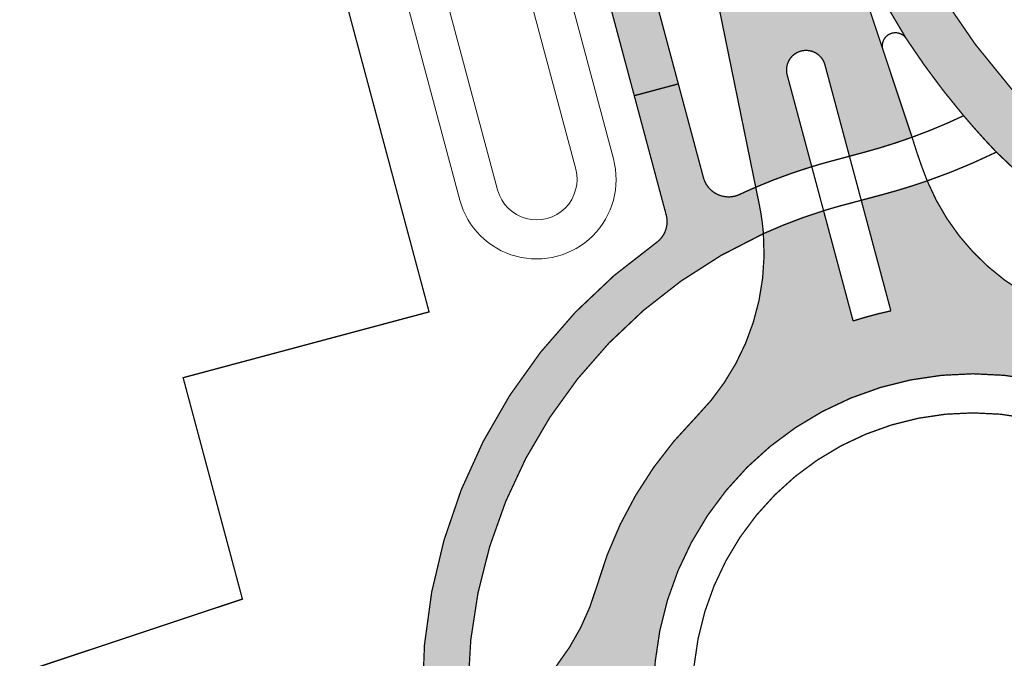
# Model space of a CAD drawing. Header units: metres. Extents: x 102000 to 105000, y 414600 to 420766.
# Tile 117 of 256: x 103241 to 103317, y 418410 to 418459. Entities that reach past the tile are written whole.
import ezdxf

# ---------------------------------------------------------------- set-up
doc = ezdxf.new("R2010")
doc.units = ezdxf.units.M
for name, color, linetype, lineweight in [('00-Ontwerp DKIV', 8, 'Continuous', 0), ('N-RO-WH-WATERLIJN', 150, 'Continuous', 18), ('N-WE-GW-TALUDLIJN-G', 90, 'Continuous', 18)]:
    doc.layers.add(name, color=color, linetype=linetype, lineweight=lineweight)

msp = doc.modelspace()

# ---------------------------------------------------------------- hatches: boundary and pattern name
at = {"layer": '00-Ontwerp DKIV', "transparency": 33554623}
h = msp.add_hatch(color=256, dxfattribs=at)
h.dxf.hatch_style = 1
edge = h.paths.add_edge_path()
edge.add_arc((103298.2239364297, 419477.8513539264), 252.0164552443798, 176.5749344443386, 189.9790041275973, ccw=False)
edge.add_line((103046.6576361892, 419492.907591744), (103056.301389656, 419652.8193898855))
edge.add_arc((103065.0630023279, 419652.79844855), 8.76163769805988, 149.2989375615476, 179.8630562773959, ccw=False)
edge.add_line((103057.5293711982, 419657.2717803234), (103041.7191091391, 419658.2227415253))
edge.add_arc((103024.502755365, 419652.9694413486), 18.00000000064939, -3.451139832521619, 16.96874591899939, ccw=False)
edge.add_line((103042.4701122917, 419651.8858892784), (103041.6379008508, 419638.0862386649))
edge.add_arc((103145.1997498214, 419631.8407649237), 103.7500000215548, 176.5488601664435, 183.9859112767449)
edge.add_line((103041.7007031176, 419624.6289804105), (103044.1366540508, 419589.6697274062))
edge.add_arc((102944.3785367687, 419582.7186098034), 99.99999999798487, -3.4511398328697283, 3.985911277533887, ccw=False)
edge.add_line((103044.1971863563, 419576.6988760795), (103037.6551040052, 419468.218691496))
edge.add_arc((103191.1263172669, 419458.9633528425), 153.7500393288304, 176.5488617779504, 189.1053011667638)
edge.add_line((103039.3136561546, 419434.6324975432), (103040.9006254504, 419424.7287544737))
edge.add_line((103040.9006254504, 419424.7287544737), (103041.5467097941, 419420.6993302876))
edge.add_line((103041.5467097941, 419420.6993302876), (103043.5399603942, 419408.2624172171))
edge.add_arc((103191.4029866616, 419431.9602644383), 149.7499999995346, 189.1052995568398, 194.985952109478)
edge.add_line((103046.746095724, 419393.2375785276), (103094.8516475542, 419213.5289813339))
edge.add_line((103094.8516475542, 419213.5289813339), (103101.3022678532, 419181.9707082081))
edge.add_arc((103083.666907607, 419178.3659795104), 18.00000000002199, -47.20717659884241, 11.55232174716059, ccw=False)
edge.add_line((103095.895196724, 419165.1573101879), (103095.9087119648, 419165.1068211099))
edge.add_line((103095.9087119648, 419165.1068211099), (103097.6368019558, 419158.6511706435))
edge.add_line((103097.6368019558, 419158.6511706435), (103097.6480606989, 419158.609111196))
edge.add_line((103097.6480606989, 419158.609111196), (103097.6510261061, 419158.5980332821))
edge.add_line((103097.6510261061, 419158.5980332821), (103099.8244820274, 419159.1798379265))
edge.add_arc((103100.2123716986, 419157.7308584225), 1.500000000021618, -75.01404788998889, 104.98659888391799, ccw=False)
edge.add_line((103100.6002450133, 419156.28187454), (103098.4267727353, 419155.7000655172))
edge.add_line((103098.4267727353, 419155.7000655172), (103098.4329879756, 419155.6768471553))
edge.add_line((103098.4329879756, 419155.6768471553), (103100.1157329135, 419149.3905928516))
edge.add_line((103100.1157329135, 419149.3905928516), (103100.1204740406, 419149.3728813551))
edge.add_arc((103095.5357731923, 419131.9665457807), 17.99999999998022, 18.419582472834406, 75.24385856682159, ccw=False)
edge.add_line((103112.6135985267, 419137.6540656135), (103125.6026156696, 419098.6521504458))
edge.add_line((103125.6026156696, 419098.6521504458), (103163.4536399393, 418957.2515383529))
edge.add_line((103163.4536399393, 418957.2515383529), (103169.9042602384, 418925.6932652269))
edge.add_arc((103152.2688999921, 418922.0885365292), 18.00000000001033, -47.2071765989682, 11.55232174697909, ccw=False)
edge.add_line((103164.4971891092, 418908.8798672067), (103164.5107043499, 418908.8293781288))
edge.add_line((103164.5107043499, 418908.8293781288), (103166.238794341, 418902.3737276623))
edge.add_line((103166.238794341, 418902.3737276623), (103166.2530184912, 418902.320590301))
edge.add_line((103166.2530184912, 418902.320590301), (103168.4264744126, 418902.9023949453))
edge.add_arc((103168.8143640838, 418901.4534154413), 1.500000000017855, -75.01404788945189, 104.9865988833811, ccw=False)
edge.add_line((103169.2022373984, 418900.0044315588), (103167.0287651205, 418899.422622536))
edge.add_line((103167.0287651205, 418899.422622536), (103167.0349803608, 418899.3994041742))
edge.add_line((103167.0349803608, 418899.3994041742), (103168.7177252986, 418893.1131498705))
edge.add_line((103168.7177252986, 418893.1131498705), (103168.7224664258, 418893.0954383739))
edge.add_arc((103164.1377655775, 418875.6891027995), 17.99999999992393, 18.4195824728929, 75.2438585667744, ccw=False)
edge.add_line((103181.2155909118, 418881.3766226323), (103194.2046080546, 418842.3747074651))
edge.add_line((103194.2046080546, 418842.3747074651), (103231.823976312, 418701.8394960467))
edge.add_line((103231.823976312, 418701.8394960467), (103238.2745966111, 418670.281222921))
edge.add_arc((103220.6392363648, 418666.6764942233), 18.00000000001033, -47.2071765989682, 11.55232174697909, ccw=False)
edge.add_line((103232.8675254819, 418653.4678249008), (103232.8810407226, 418653.4173358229))
edge.add_line((103232.8810407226, 418653.4173358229), (103234.6091307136, 418646.9616853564))
edge.add_line((103234.6091307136, 418646.9616853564), (103234.6233548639, 418646.908547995))
edge.add_line((103234.6233548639, 418646.908547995), (103236.7968107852, 418647.4903526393))
edge.add_arc((103237.1847004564, 418646.0413731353), 1.500000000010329, -75.01404789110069, 104.98659888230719, ccw=False)
edge.add_line((103237.572573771, 418644.5923892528), (103235.3991014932, 418644.01058023))
edge.add_line((103235.3991014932, 418644.01058023), (103235.4053167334, 418643.9873618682))
edge.add_line((103235.4053167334, 418643.9873618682), (103237.0880616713, 418637.7011075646))
edge.add_line((103237.0880616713, 418637.7011075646), (103237.0928027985, 418637.683396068))
edge.add_arc((103232.5081019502, 418620.2770604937), 17.99999999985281, 18.41958247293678, 75.2438585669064, ccw=False)
edge.add_line((103249.5859272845, 418625.9645803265), (103262.5749444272, 418586.9626651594))
edge.add_line((103262.5749444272, 418586.9626651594), (103290.1222633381, 418484.0537523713))
edge.add_line((103290.1222633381, 418484.0537523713), (103297.836137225, 418446.292630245))
edge.add_arc((103314.5047993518, 418407.4697220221), 42.24999999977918, 107.02271534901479, 113.23632460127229, ccw=False)
edge.add_line((103302.1360773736, 418447.8686974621), (103301.856304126, 418448.9131974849))
edge.add_line((103301.856304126, 418448.9131974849), (103300.2505772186, 418454.9079872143))
edge.add_arc((103301.6995005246, 418455.2960867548), 1.500000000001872, 14.994587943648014, 194.9948977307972, ccw=False)
edge.add_line((103303.1484259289, 418455.6841784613), (103304.7543138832, 418449.6887874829))
edge.add_line((103304.7543138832, 418449.6887874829), (103305.0272221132, 418448.669917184))
edge.add_line((103305.0272221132, 418448.669917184), (103306.1321855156, 418448.9657008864))
edge.add_arc((103294.4959860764, 418492.4352173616), 44.99999999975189, 284.9859521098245, 289.9286120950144)
edge.add_line((103309.8341939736, 418450.1299058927), (103307.6012664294, 418456.8373155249))
edge.add_line((103307.6012664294, 418456.8373155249), (103302.707958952, 418471.5361434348))
edge.add_arc((103359.6362746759, 418490.4878418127), 60.00000002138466, 198.4128380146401, 213.1251651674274)
edge.add_arc((103359.6362746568, 418490.4878418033), 60.00000000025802, 213.1251651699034, 220.1845762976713)
edge.add_arc((103359.6362746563, 418490.4878418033), 59.99999999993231, 220.1845762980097, 223.7621945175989)
edge.add_arc((103359.6362746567, 418490.4878418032), 60.0000000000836, 223.7621945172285, 284.9859521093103)
edge.add_line((103375.1512072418, 418432.5284865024), (103387.0106692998, 418435.7031034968))
edge.add_line((103387.0106692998, 418435.7031034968), (103385.8938181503, 418439.8814131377))
edge.add_line((103385.8938181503, 418439.8814131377), (103385.8824319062, 418439.8783653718))
edge.add_line((103385.8824319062, 418439.8783653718), (103374.0131983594, 418436.7013171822))
edge.add_arc((103359.5333792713, 418490.796925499), 55.99999999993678, 225.2215921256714, 284.9851210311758, ccw=False)
edge.add_arc((103359.533379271, 418490.796925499), 55.9999999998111, 221.3891326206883, 225.2215921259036, ccw=False)
edge.add_arc((103359.5333792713, 418490.796925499), 56.00000000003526, 198.4128380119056, 221.3891326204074, ccw=False)
edge.add_line((103306.4002846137, 418473.1086736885), (103277.8963273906, 418558.7306714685))
edge.add_line((103277.8963273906, 418558.7306714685), (103267.6561565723, 418596.9850238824))
edge.add_line((103267.6561565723, 418596.9850238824), (103261.2171809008, 418628.5322969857))
edge.add_arc((103278.8535710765, 418632.131983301), 17.99999999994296, 108.50536345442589, 191.5359399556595, ccw=False)
edge.add_line((103273.1404893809, 418649.2012743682), (103271.9134875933, 418653.7850024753))
edge.add_line((103271.9134875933, 418653.7850024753), (103262.688286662, 418651.3155414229))
edge.add_arc((103262.3004151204, 418652.76452578), 1.499999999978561, 104.9855703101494, 284.9858819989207, ccw=False)
edge.add_line((103261.9125514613, 418654.2135122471), (103271.1377409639, 418656.6829702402))
edge.add_line((103271.1377409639, 418656.6829702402), (103270.0380655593, 418660.7910433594))
edge.add_arc((103266.9770112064, 418678.5288545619), 18.00000000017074, 198.4195824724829, 279.79122475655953, ccw=False)
edge.add_line((103249.8991858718, 418672.8413347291), (103236.910168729, 418711.8432498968))
edge.add_line((103236.910168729, 418711.8432498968), (103199.2858201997, 418852.3970661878))
edge.add_line((103199.2858201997, 418852.3970661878), (103192.8468445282, 418883.9443392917))
edge.add_arc((103210.4832347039, 418887.5440256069), 17.99999999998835, 108.50536345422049, 191.5359399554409, ccw=False)
edge.add_line((103204.7701530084, 418904.6133166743), (103203.5431512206, 418909.1970447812))
edge.add_line((103203.5431512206, 418909.1970447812), (103194.3179502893, 418906.7275837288))
edge.add_arc((103193.9300805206, 418908.1765685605), 1.499999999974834, 104.9855002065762, 284.9858118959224, ccw=False)
edge.add_line((103193.5422186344, 418909.6255555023), (103202.7674045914, 418912.0950125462))
edge.add_line((103202.7674045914, 418912.0950125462), (103201.6677291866, 418916.2030856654))
edge.add_arc((103198.6066748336, 418933.9408968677), 18.00000000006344, 198.4195824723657, 279.79122475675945, ccw=False)
edge.add_line((103181.5288494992, 418928.253377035), (103168.5398323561, 418967.2552922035))
edge.add_line((103168.5398323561, 418967.2552922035), (103130.6838278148, 419108.674509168))
edge.add_line((103130.6838278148, 419108.674509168), (103124.244852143, 419140.2217822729))
edge.add_arc((103141.8812423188, 419143.8214685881), 18.00000000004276, 108.5053634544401, 191.5359399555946, ccw=False)
edge.add_line((103136.1681606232, 419160.8907596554), (103134.9411588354, 419165.4744877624))
edge.add_line((103134.9411588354, 419165.4744877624), (103125.7159579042, 419163.00502671))
edge.add_arc((103125.3280881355, 419164.4540115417), 1.499999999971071, 104.9855002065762, 284.9858118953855, ccw=False)
edge.add_line((103124.9402262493, 419165.9029984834), (103134.1654122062, 419168.3724555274))
edge.add_line((103134.1654122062, 419168.3724555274), (103133.0657368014, 419172.4805286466))
edge.add_arc((103130.0046824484, 419190.2183398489), 18.0000000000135, 198.4195824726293, 279.79122475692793, ccw=False)
edge.add_line((103112.926857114, 419184.5308200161), (103099.9378399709, 419223.5327351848))
edge.add_line((103099.9378399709, 419223.5327351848), (103062.996899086, 419361.5335357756))
edge.add_arc((103304.7357101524, 419426.2437337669), 250.2499999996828, 189.1052995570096, 194.9859521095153, ccw=False)
edge.add_line((103057.639066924, 419386.6418221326), (103051.9365311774, 419422.2228681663))
edge.add_line((103051.9365311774, 419422.2228681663), (103051.9234976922, 419422.3041907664))
edge.add_line((103051.9234976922, 419422.3041907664), (103050.0201575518, 419434.1801063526))
edge = h.paths.add_edge_path(flags=16)
edge.add_line((103045.2527020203, 419421.2725162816), (103048.2174958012, 419421.7310650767))
edge.add_line((103048.2174958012, 419421.7310650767), (103048.2175775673, 419421.7305548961))
edge.add_line((103048.2175775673, 419421.7305548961), (103049.278254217, 419415.112449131))
edge.add_arc((103047.7971554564, 419414.8750750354), 1.499999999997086, -170.89470044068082, 9.105299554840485, ccw=False)
edge.add_line((103046.3160566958, 419414.6377009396), (103045.2528414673, 419421.2716461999))
edge.add_line((103045.2528414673, 419421.2716461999), (103045.2527022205, 419421.2725163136))
edge.add_line((103045.2527022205, 419421.2725163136), (103045.2527020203, 419421.2725162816))
edge = h.paths.add_edge_path(flags=16)
edge.add_line((103047.5661013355, 419425.795449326), (103044.6047268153, 419425.3215322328))
edge.add_line((103044.6047268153, 419425.3215322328), (103043.6258169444, 419431.4234868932))
edge.add_arc((103045.106915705, 419431.660860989), 1.500000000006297, 9.105299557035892, 189.1052995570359, ccw=False)
edge.add_line((103046.5880144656, 419431.8982350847), (103047.5662379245, 419425.7945970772))
edge.add_line((103047.5662379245, 419425.7945970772), (103047.5661013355, 419425.795449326))
edge = h.paths.add_edge_path(flags=16)
edge.add_line((103049.3330490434, 419657.7082529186), (103047.3375545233, 419657.8430923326))
edge.add_line((103047.3375545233, 419657.8430923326), (103046.704015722, 419647.3379344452))
edge.add_line((103046.704015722, 419647.3379344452), (103045.7916956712, 419632.2099305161))
edge.add_arc((103145.6221893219, 419626.0611728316), 100.019671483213, 176.4754918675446, 183.9855418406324)
edge.add_line((103045.8444033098, 419619.1093311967), (103047.2812701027, 419598.4883126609))
edge.add_arc((103048.2788512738, 419598.5578239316), 1.000000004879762, 183.9859166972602, 363.9859301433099)
edge.add_line((103049.2764324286, 419598.6273354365), (103047.8486009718, 419619.1186844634))
edge.add_arc((103147.6067182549, 419626.0698021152), 100.0000000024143, 176.54886016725, 183.9859113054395, ccw=False)
edge.add_line((103047.7880686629, 419632.0895358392), (103049.3330490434, 419657.7082529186))
edge = h.paths.add_edge_path(flags=16)
edge.add_line((103109.6293821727, 419178.6266078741), (103106.731408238, 419177.8508842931))
edge.add_line((103106.731408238, 419177.8508842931), (103104.8566930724, 419184.8542845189))
edge.add_arc((103106.3056725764, 419185.2421741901), 1.500000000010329, 14.985952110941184, 194.9865988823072, ccw=False)
edge.add_line((103107.7546564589, 419185.6300475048), (103109.6293821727, 419178.6266078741))
edge = h.paths.add_edge_path(flags=16)
edge.add_line((103110.1465465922, 419176.6946293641), (103110.8576439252, 419174.0381728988))
edge.add_arc((103109.4086596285, 419173.6503011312), 1.499999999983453, -165.0144386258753, 14.985890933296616, ccw=False)
edge.add_line((103107.9596731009, 419173.2624376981), (103107.2485726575, 419175.9189057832))
edge.add_line((103107.2485726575, 419175.9189057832), (103110.1465465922, 419176.6946293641))
edge = h.paths.add_edge_path(flags=16)
edge.add_line((103118.2918829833, 419146.2659798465), (103115.3939090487, 419145.4902562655))
edge.add_line((103115.3939090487, 419145.4902562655), (103114.6828170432, 419148.1466928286))
edge.add_arc((103116.1317965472, 419148.5345824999), 1.500000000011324, 14.985952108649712, 194.9865988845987, ccw=False)
edge.add_line((103117.5807804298, 419148.9224558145), (103118.2918829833, 419146.2659798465))
edge = h.paths.add_edge_path(flags=16)
edge.add_line((103115.9110734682, 419143.5582777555), (103118.8090474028, 419144.3340013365))
edge.add_line((103118.8090474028, 419144.3340013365), (103120.683767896, 419137.3305812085))
edge.add_arc((103119.2347835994, 419136.9427094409), 1.499999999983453, -165.0144386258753, 14.985890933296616, ccw=False)
edge.add_line((103117.7857970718, 419136.5548460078), (103115.9110734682, 419143.5582777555))
edge = h.paths.add_edge_path(flags=16)
edge.add_line((103175.3334006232, 418921.5734413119), (103178.231374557, 418922.3491648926))
edge.add_line((103178.231374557, 418922.3491648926), (103176.3567182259, 418929.3523453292))
edge.add_arc((103174.9077343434, 418928.9644720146), 1.500000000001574, 14.98595210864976, 194.9859521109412)
edge.add_line((103173.4587504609, 418928.5765986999), (103175.3334006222, 418921.5734413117))
edge = h.paths.add_edge_path(flags=16)
edge.add_line((103178.7485389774, 418920.4171863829), (103175.8505650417, 418919.6414628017))
edge.add_line((103175.8505650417, 418919.6414628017), (103176.5617374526, 418916.984725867))
edge.add_arc((103178.010721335, 418917.3725991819), 1.49999999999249, 194.9859521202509, 374.9859521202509)
edge.add_line((103179.4597052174, 418917.7604724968), (103178.7485389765, 418920.4171863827))
edge = h.paths.add_edge_path(flags=16)
edge.add_line((103183.9959014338, 418889.2128132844), (103186.8938753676, 418889.988536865))
edge.add_line((103186.8938753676, 418889.988536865), (103186.1828421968, 418892.6447536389))
edge.add_arc((103184.7338583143, 418892.2568803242), 1.500000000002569, 14.98595211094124, 194.9859521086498)
edge.add_line((103183.2848744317, 418891.8690070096), (103183.9959014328, 418889.2128132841))
edge = h.paths.add_edge_path(flags=16)
edge.add_line((103187.411039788, 418888.0565583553), (103184.5130658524, 418887.2808347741))
edge.add_line((103184.5130658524, 418887.2808347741), (103186.3878614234, 418880.2771341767))
edge.add_arc((103187.8368453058, 418880.6650074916), 1.49999999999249, 194.9859521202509, 374.9859521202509)
edge.add_line((103189.2858291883, 418881.0528808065), (103187.4110397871, 418888.056558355))
edge = h.paths.add_edge_path(flags=16)
edge.add_line((103243.7037369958, 418666.161399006), (103246.6017109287, 418666.9371225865))
edge.add_line((103246.6017109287, 418666.9371225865), (103244.7270973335, 418673.9401433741))
edge.add_arc((103243.278113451, 418673.5522700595), 1.500000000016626, 14.98595211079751, 194.9859521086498)
edge.add_line((103241.8291295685, 418673.1643967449), (103243.703736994, 418666.1613990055))
edge = h.paths.add_edge_path(flags=16)
edge.add_line((103247.11887535, 418665.0051440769), (103244.2209014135, 418664.2294204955))
edge.add_line((103244.2209014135, 418664.2294204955), (103244.9321165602, 418661.5725239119))
edge.add_arc((103246.3811004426, 418661.9603972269), 1.49999999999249, 194.9859521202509, 374.9859521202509)
edge.add_line((103247.830084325, 418662.3482705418), (103247.1188753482, 418665.0051440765))
edge = h.paths.add_edge_path(flags=16)
edge.add_line((103252.3662378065, 418633.8007709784), (103255.2642117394, 418634.5764945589))
edge.add_line((103255.2642117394, 418634.5764945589), (103254.5532213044, 418637.2325516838))
edge.add_arc((103253.1042374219, 418636.8446783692), 1.499999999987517, 14.98595210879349, 194.9859521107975)
edge.add_line((103251.6552535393, 418636.4568050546), (103252.3662378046, 418633.8007709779))
edge = h.paths.add_edge_path(flags=16)
edge.add_line((103255.7813761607, 418632.6445160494), (103252.8834022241, 418631.8687924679))
edge.add_line((103252.8834022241, 418631.8687924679), (103254.758240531, 418624.8649322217))
edge.add_arc((103256.2072244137, 418625.2528055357), 1.499999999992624, 194.9859520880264, 374.9859520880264)
edge.add_line((103257.6562082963, 418625.6406788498), (103255.7813761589, 418632.6445160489))
h = msp.add_hatch(color=256, dxfattribs=at)
h.dxf.hatch_style = 1
h.paths.add_polyline_path([(103243.7956275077, 418620.3780279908), (103247.1765899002, 418621.283065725), (103291.8958729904, 418454.2246010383), (103288.5149105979, 418453.3195633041)])
h = msp.add_hatch(color=256, dxfattribs=at)
h.dxf.hatch_style = 1
edge = h.paths.add_edge_path()
edge.add_line((102886.898878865, 416781.553969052), (102904.8372260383, 416850.6371436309))
edge.add_line((102904.8372260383, 416850.6371436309), (102928.1882489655, 416939.1485915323))
edge.add_line((102928.1882489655, 416939.1485915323), (102953.559291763, 417035.8589529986))
edge.add_line((102953.559291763, 417035.8589529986), (102978.8715871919, 417132.5926626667))
edge.add_line((102978.8715871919, 417132.5926626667), (103004.2185386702, 417229.3225914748))
edge.add_line((103004.2185386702, 417229.3225914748), (103029.5324130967, 417326.0664990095))
edge.add_line((103029.5324130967, 417326.0664990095), (103055.6765003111, 417425.9534003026))
edge.add_line((103055.6765003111, 417425.9534003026), (103080.1687211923, 417519.5579864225))
edge.add_line((103080.1687211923, 417519.5579864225), (103105.5634584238, 417616.3363683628))
edge.add_line((103105.5634584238, 417616.3363683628), (103130.8386591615, 417713.0106111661))
edge.add_line((103130.8386591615, 417713.0106111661), (103156.0426636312, 417809.797978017))
edge.add_line((103156.0426636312, 417809.797978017), (103181.4879778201, 417906.511612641))
edge.add_line((103181.4879778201, 417906.511612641), (103206.3788686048, 418001.7165730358))
edge.add_arc((103225.6921204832, 417996.4181123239), 20.02686655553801, 148.2907491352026, 164.6587368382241, ccw=False)
edge.add_arc((103191.64122452, 418017.4582294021), 19.99999999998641, 328.2852425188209, 344.895638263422)
edge.add_line((103210.9502804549, 418012.2466692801), (103219.0200194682, 418043.1025503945))
edge.add_arc((103199.6840406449, 418048.2063847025), 19.9982299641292, 345.2137160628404, 362.3340081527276)
edge.add_arc((103239.6510389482, 418049.8324603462), 20.00183358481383, 165.3297082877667, 182.3256327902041, ccw=False)
edge.add_line((103220.3012811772, 418054.8980522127), (103232.1197067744, 418100.0408471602))
edge.add_line((103232.1197067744, 418100.0408471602), (103242.557587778, 418140.060732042))
edge.add_line((103242.557587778, 418140.060732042), (103250.1617513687, 418168.9670918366))
edge.add_line((103250.1617513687, 418168.9670918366), (103293.8845203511, 418334.4644688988))
edge.add_line((103293.8845203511, 418334.4644688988), (103297.1714545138, 418351.0962431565))
edge.add_arc((103267.4954396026, 418356.9611079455), 30.2499999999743, 348.8207063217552, 407.055072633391)
edge.add_arc((103314.5047993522, 418407.469722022), 38.74999999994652, 204.5182832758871, 227.055072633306, ccw=False)
edge.add_arc((103314.5047993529, 418407.4697220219), 38.75000000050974, 197.2059602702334, 204.518283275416, ccw=False)
edge.add_arc((103314.5047993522, 418407.469722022), 38.74999999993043, 192.7690494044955, 197.2059602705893, ccw=False)
edge.add_arc((103314.5047993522, 418407.4697220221), 38.74999999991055, 184.7464496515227, 192.7690494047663, ccw=False)
edge.add_arc((103314.5047993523, 418407.469722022), 38.75000000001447, 114.5177932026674, 184.7464496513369, ccw=False)
edge.add_arc((103280.4789958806, 418441.3259577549), 17.99999999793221, 4.460114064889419, 5.304683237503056)
edge.add_arc((103280.4789958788, 418441.3259577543), 17.99999999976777, 5.304683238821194, 11.54557780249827)
edge.add_line((103298.1147802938, 418444.9286106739), (103297.8872405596, 418446.0424680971))
edge.add_line((103297.8872405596, 418446.0424680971), (103297.836137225, 418446.2926302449))
edge.add_arc((103314.5047993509, 418407.4697220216), 42.2499999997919, 113.2363245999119, 115.0728297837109)
edge.add_arc((103295.7529792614, 418447.5500381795), 2.000000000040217, 194.9859521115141, 295.07282978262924, ccw=False)
edge.add_line((103293.8210007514, 418447.0328737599), (103291.8958729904, 418454.2246010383))
edge.add_line((103291.8958729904, 418454.2246010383), (103288.5149105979, 418453.3195633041))
edge.add_line((103288.5149105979, 418453.3195633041), (103290.9641595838, 418444.1698688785))
edge.add_arc((103289.0321810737, 418443.652704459), 2.000000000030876, -54.85466768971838, 14.985952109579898, ccw=False)
edge.add_arc((103314.5047993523, 418407.4697220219), 42.25000000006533, 125.1453323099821, 186.053168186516)
edge.add_arc((103314.5047993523, 418407.469722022), 42.24999999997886, 186.0531681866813, 192.9535207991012)
edge.add_arc((103314.5047993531, 418407.4697220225), 42.2500000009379, 192.9535207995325, 197.0227153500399)
edge.add_arc((103314.5047993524, 418407.469722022), 42.25000000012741, 197.0227153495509, 203.2367970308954)
edge.add_arc((103314.5047993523, 418407.469722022), 42.24999999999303, 203.2367970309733, 227.0550726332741)
edge.add_arc((103267.4954396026, 418356.9611079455), 26.75000000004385, -11.179293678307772, 47.055072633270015, ccw=False)
edge.add_line((103293.7378660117, 418351.7748225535), (103290.450931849, 418335.1430482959))
edge.add_line((103290.450931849, 418335.1430482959), (103246.7772206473, 418169.8493640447))
edge.add_line((103246.7772206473, 418169.8493640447), (103239.1728758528, 418140.9516445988))
edge.add_line((103239.1728758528, 418140.9516445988), (103239.1708841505, 418140.944043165))
edge.add_line((103239.1708841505, 418140.944043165), (103228.733003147, 418100.9241582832))
edge.add_line((103228.733003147, 418100.9241582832), (103216.9152725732, 418055.7840207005))
edge.add_arc((103236.2650929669, 418050.7188155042), 20.00179624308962, 165.330825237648, 182.3256407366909)
edge.add_arc((103196.2981320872, 418049.092738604), 19.99822996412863, -14.786283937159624, 2.3340081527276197, ccw=False)
edge.add_line((103215.6341109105, 418043.988904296), (103207.6017382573, 418013.2756404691))
edge.add_arc((103188.2547896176, 418018.3447210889), 19.99999999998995, 328.2852425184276, 345.3180014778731, ccw=False)
edge.add_arc((103222.2818191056, 417997.3170901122), 20.00000000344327, 148.2852424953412, 164.676265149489)
edge.add_line((103202.9928585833, 418002.6025420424), (103178.1024791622, 417907.3995350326))
edge.add_line((103178.1024791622, 417907.3995350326), (103152.6567316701, 417810.6842534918))
edge.add_line((103152.6567316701, 417810.6842534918), (103127.4516154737, 417713.8926174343))
edge.add_line((103127.4516154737, 417713.8926174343), (103102.1772761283, 417617.2216759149))
edge.add_line((103102.1772761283, 417617.2216759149), (103076.7833304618, 417520.4463160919))
edge.add_line((103076.7833304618, 417520.4463160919), (103052.2904913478, 417426.8393705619))
edge.add_line((103052.2904913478, 417426.8393705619), (103026.1464710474, 417326.952724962))
edge.add_line((103026.1464710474, 417326.952724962), (103000.8325316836, 417230.2085692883))
edge.add_line((103000.8325316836, 417230.2085692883), (102975.4858952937, 417133.4798438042))
edge.add_line((102975.4858952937, 417133.4798438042), (102950.1732941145, 417036.7449665))
edge.add_line((102950.1732941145, 417036.7449665), (102924.8035167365, 416940.0394313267))
edge.add_line((102924.8035167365, 416940.0394313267), (102901.6207644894, 416852.182720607))
edge.add_line((102901.6207644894, 416852.182720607), (102877.3339932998, 416758.8099498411))
edge.add_arc((102909.7442984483, 416750.3351566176), 33.50000000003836, 165.3461414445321, 192.0759099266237)
edge.add_line((102876.9856104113, 416743.3267075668), (102877.0845079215, 416742.8644437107))
edge.add_arc((102848.3638739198, 416736.6536477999), 29.38449937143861, -11.76076000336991, 12.202239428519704, ccw=False)
edge.add_line((102877.1315107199, 416730.664334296), (102880.9103880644, 416746.9647080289))
edge.add_arc((102880.4242582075, 416747.0816599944), 0.4999999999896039, 186.3319189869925, 346.472977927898, ccw=False)
edge.add_arc((102909.7442984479, 416750.3351566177), 29.9999999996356, 165.3461414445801, 186.3319189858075, ccw=False)
edge.add_line((102880.7201445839, 416757.9245236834), (102883.4836632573, 416768.4930981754))
edge.add_arc((102888.3210222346, 416767.2282036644), 4.999999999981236, 75.31744895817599, 165.3461414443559, ccw=False)
edge.add_line((102889.5883390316, 416772.0649286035), (102894.4847942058, 416770.7819613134))
edge.add_arc((102892.4570873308, 416763.043201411), 7.999999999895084, 29.131664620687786, 75.31744895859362, ccw=False)
edge.add_line((102899.4451138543, 416766.937746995), (102899.7500679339, 416766.3905644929))
edge.add_line((102899.7500679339, 416766.3905644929), (102902.796542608, 416768.1137832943))
edge.add_line((102902.796542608, 416768.1137832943), (102902.3985883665, 416768.8278370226))
edge.add_arc((102892.7900518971, 416763.4728368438), 10.99999999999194, 29.13166462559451, 75.31744895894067)
edge.add_line((102895.5781488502, 416774.1136317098), (102890.4689210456, 416775.4523496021))
edge.add_arc((102891.7362378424, 416780.2890745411), 4.999999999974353, 165.346141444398, 255.31744895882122, ccw=False)
h = msp.add_hatch(color=256, dxfattribs=at)
h.dxf.hatch_style = 1
edge = h.paths.add_edge_path()
edge.add_line((102915.4730269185, 416843.9896487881), (102939.7393068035, 416935.8894415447))
edge.add_line((102939.7393068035, 416935.8894415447), (102960.311714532, 417014.3081803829))
edge.add_line((102960.311714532, 417014.3081803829), (102960.4356023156, 417014.7804208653))
edge.add_line((102960.4356023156, 417014.7804208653), (102963.6107830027, 417026.3213667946))
edge.add_line((102963.6107830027, 417026.3213667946), (102965.3018439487, 417032.7872752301))
edge.add_line((102965.3018439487, 417032.7872752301), (102990.4259353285, 417129.3460566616))
edge.add_line((102990.4259353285, 417129.3460566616), (103015.7739670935, 417226.0801110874))
edge.add_line((103015.7739670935, 417226.0801110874), (103041.087618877, 417322.8231678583))
edge.add_line((103041.087618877, 417322.8231678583), (103066.4083603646, 417419.5643692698))
edge.add_line((103066.4083603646, 417419.5643692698), (103077.9071431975, 417463.5097224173))
edge.add_line((103077.9071431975, 417463.5097224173), (103078.2463102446, 417464.802275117))
edge.add_line((103078.2463102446, 417464.802275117), (103082.3797755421, 417480.5662495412))
edge.add_line((103082.3797755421, 417480.5662495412), (103083.4146462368, 417484.5581802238))
edge.add_line((103083.4146462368, 417484.5581802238), (103091.2516300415, 417514.5096378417))
edge.add_arc((103097.056216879, 417512.9908318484), 6.000000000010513, 165.2629712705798, 165.3369363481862, ccw=False)
edge.add_line((103091.2535955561, 417514.5171299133), (103097.6461045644, 417538.8838449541))
edge.add_arc((103103.4497881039, 417537.3615909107), 5.999999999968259, 165.2970099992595, 165.302898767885, ccw=False)
edge.add_line((103097.6462610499, 417538.8844414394), (103117.1194880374, 417613.0961865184))
edge.add_line((103117.1194880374, 417613.0961865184), (103142.3976419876, 417709.7817475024))
edge.add_line((103142.3976419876, 417709.7817475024), (103167.5978348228, 417806.5544770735))
edge.add_line((103167.5978348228, 417806.5544770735), (103193.0416634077, 417903.2624651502))
edge.add_line((103193.0416634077, 417903.2624651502), (103194.9182455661, 417910.4401889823))
edge.add_line((103194.9182455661, 417910.4401889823), (103199.374862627, 417927.4862673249))
edge.add_line((103199.374862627, 417927.4862673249), (103218.3362068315, 418000.0113585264))
edge.add_line((103218.3362068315, 418000.0113585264), (103243.6775236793, 418096.8075097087))
edge.add_line((103243.6775236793, 418096.8075097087), (103259.4032006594, 418157.1013358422))
edge.add_line((103259.4032006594, 418157.1013358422), (103260.9260059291, 418159.6523993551))
edge.add_arc((103281.6934232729, 418145.377258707), 25.20050125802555, 138.8322165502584, 145.4960836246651, ccw=False)
edge.add_line((103262.7228598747, 418161.9658990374), (103268.708549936, 418185.1640421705))
edge.add_line((103268.708549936, 418185.1640421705), (103268.7002752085, 418185.1662134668))
edge.add_arc((103273.4027320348, 418188.4667740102), 5.745154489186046, 160.7667093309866, 215.0642502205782, ccw=False)
edge.add_line((103267.9782426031, 418190.3593158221), (103270.3883605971, 418199.7068684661))
edge.add_line((103270.3883605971, 418199.7068684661), (103281.4526083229, 418242.6191401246))
edge.add_line((103281.4526083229, 418242.6191401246), (103281.3073586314, 418242.6565904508))
edge.add_line((103281.3073586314, 418242.6565904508), (103281.5570274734, 418243.6249217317))
edge.add_arc((103296.2272463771, 418239.8424387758), 15.14999999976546, 75.54208316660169, 165.5420831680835, ccw=False)
edge.add_line((103300.0097293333, 418254.5126576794), (103306.8948985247, 418252.7374261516))
edge.add_line((103306.8948985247, 418252.7374261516), (103309.2949044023, 418262.1358556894))
edge.add_line((103309.2949044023, 418262.1358556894), (103302.4315171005, 418263.905471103))
edge.add_arc((103306.214000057, 418278.5756900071), 15.15000000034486, 165.5420831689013, 255.54208316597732, ccw=False)
edge.add_line((103291.5437811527, 418282.3581729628), (103299.8293487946, 418314.4956322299))
edge.add_line((103299.8293487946, 418314.4956322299), (103303.6879277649, 418327.5717761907))
edge.add_line((103303.6879277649, 418327.5717761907), (103317.3076212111, 418369.3732829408))
edge.add_arc((103334.4221133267, 418363.7970692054), 17.99999999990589, 114.5157925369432, 161.9534455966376, ccw=False)
edge.add_arc((103314.5047993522, 418407.469722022), 30.00000000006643, 294.5157925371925, 341.6126726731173)
edge.add_arc((103360.0541979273, 418392.328642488), 17.99999999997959, 105.06183914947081, 161.6126726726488, ccw=False)
edge.add_line((103355.3766924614, 418409.7102690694), (103381.4229634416, 418416.7194850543))
edge.add_arc((103433.3952463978, 418223.5903008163), 200.0000000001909, 102.59566250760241, 105.06183914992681, ccw=False)
edge.add_line((103389.781374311, 418418.7769554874), (103391.4361496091, 418419.1467100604))
edge.add_line((103391.4361496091, 418419.1467100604), (103390.2500535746, 418423.5840753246))
edge.add_line((103390.2500535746, 418423.5840753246), (103390.1255458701, 418423.5539371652))
edge.add_line((103390.1255458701, 418423.5539371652), (103387.7023082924, 418422.9392229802))
edge.add_line((103387.7023082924, 418422.9392229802), (103385.2839705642, 418422.3054866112))
edge.add_line((103385.2839705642, 418422.3054866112), (103381.5510965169, 418421.3058653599))
edge.add_line((103381.5510965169, 418421.3058653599), (103380.4545117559, 418421.0107674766))
edge.add_line((103380.4545117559, 418421.0107674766), (103375.62628215, 418419.7114604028))
edge.add_line((103375.62628215, 418419.7114604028), (103370.798052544, 418418.4121533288))
edge.add_line((103370.798052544, 418418.4121533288), (103365.9698229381, 418417.112846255))
edge.add_line((103365.9698229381, 418417.112846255), (103361.1415933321, 418415.8135391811))
edge.add_line((103361.1415933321, 418415.8135391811), (103356.3133637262, 418414.5142321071))
edge.add_line((103356.3133637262, 418414.5142321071), (103354.8849404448, 418414.1298343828))
edge.add_line((103354.8849404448, 418414.1298343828), (103353.9019217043, 418413.8652978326))
edge.add_line((103353.9019217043, 418413.8652978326), (103351.2672686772, 418413.1562960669))
edge.add_arc((103356.6451006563, 418393.172253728), 20.69499999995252, 105.0618391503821, 124.6375654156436)
edge.add_arc((103314.5047993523, 418407.469722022), 30.50000000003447, 5.134617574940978, 24.81514848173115)
edge.add_arc((103343.8759005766, 418440.8964336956), 20.69499999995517, 265.323461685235, 284.9851210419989)
edge.add_line((103349.2269694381, 418420.9052084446), (103388.1791667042, 418431.3315773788))
edge.add_line((103388.1791667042, 418431.3315773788), (103387.998405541, 418432.0078323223))
edge.add_line((103387.998405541, 418432.0078323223), (103387.0106692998, 418435.7031034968))
edge.add_line((103387.0106692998, 418435.7031034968), (103375.1512072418, 418432.5284865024))
edge.add_line((103375.1512072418, 418432.5284865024), (103360.1861660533, 418428.5225481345))
edge.add_line((103360.1861660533, 418428.5225481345), (103350.9456060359, 418426.0489756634))
edge.add_arc((103346.2911262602, 418443.4367822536), 17.99999999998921, 228.5309681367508, 284.98595210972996, ccw=False)
edge.add_arc((103314.5047993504, 418407.4697220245), 29.99999999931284, 48.53096813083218, 49.3188477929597)
edge.add_line((103334.0602686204, 418430.2201862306), (103334.0602341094, 418430.2202158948))
edge.add_arc((103314.504799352, 418407.469722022), 30.00000000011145, 49.31893471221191, 74.12155009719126)
edge.add_arc((103327.6374778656, 418453.6382476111), 17.99999999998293, 202.3981603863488, 254.1215500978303, ccw=False)
edge.add_arc((103295.0518336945, 418492.5840102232), 48.49999999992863, 284.98595210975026, 289.1919478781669, ccw=False)
edge.add_line((103307.5930708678, 418445.7335313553), (103305.9327877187, 418445.2890960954))
edge.add_line((103305.9327877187, 418445.2890960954), (103308.0671914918, 418437.3205543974))
edge.add_line((103308.0671914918, 418437.3205543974), (103308.2063312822, 418436.8010925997))
edge.add_arc((103314.504799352, 418407.469722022), 29.9999999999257, 102.1193597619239, 107.8513278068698)
edge.add_line((103305.3083552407, 418436.0253767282), (103305.1693448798, 418436.5443553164))
edge.add_line((103305.1693448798, 418436.5443553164), (103303.042261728, 418444.4855663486))
edge.add_arc((103314.504799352, 418407.469722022), 38.74999999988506, 107.2059602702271, 114.5177932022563)
edge.add_arc((103280.4789958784, 418441.3259577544), 18.00000000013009, -44.85687678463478, 4.46011406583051, ccw=False)
edge.add_arc((103314.5047993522, 418407.4697220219), 29.99999999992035, 135.1431232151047, 164.1211196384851)
edge.add_arc((103268.3363724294, 418420.6027473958), 17.99999999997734, 294.80412878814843, 344.1211196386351, ccw=False)
edge.add_arc((103314.5047993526, 418407.4697220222), 38.75000000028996, 184.7464496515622, 192.7690494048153)
edge.add_line((103276.7131298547, 418398.9051311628), (103284.6539669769, 418401.0321141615))
edge.add_line((103284.6539669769, 418401.0321141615), (103285.1734287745, 418401.1712539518))
edge.add_arc((103314.5047993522, 418407.469722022), 29.99999999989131, 192.119359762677, 197.8513278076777)
edge.add_line((103285.9491446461, 418398.2732779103), (103285.4301660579, 418398.1342675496))
edge.add_line((103285.4301660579, 418398.1342675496), (103277.4889550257, 418396.0071843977))
edge.add_arc((103314.5047993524, 418407.4697220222), 38.75000000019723, 197.2059602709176, 204.5182832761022)
edge.add_arc((103280.6488546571, 418373.4436289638), 18.00000000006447, 45.14361328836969, 94.46060413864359, ccw=False)
edge.add_arc((103314.5047993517, 418407.469722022), 29.99999999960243, 225.1436132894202, 232.7333586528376)
edge.add_arc((103285.4395917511, 418369.2700661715), 18.0000000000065, -11.179293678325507, 52.73335865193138, ccw=False)
edge.add_line((103303.0980469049, 418365.7802292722), (103293.9949880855, 418321.3856626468))
edge.add_line((103293.9949880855, 418321.3856626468), (103292.7105368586, 418316.3223872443))
edge.add_line((103292.7105368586, 418316.3223872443), (103263.1258759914, 418201.579384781))
edge.add_line((103263.1258759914, 418201.579384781), (103252.1433331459, 418158.9840024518))
edge.add_line((103252.1433331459, 418158.9840024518), (103236.4203016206, 418098.700319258))
edge.add_line((103236.4203016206, 418098.700319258), (103218.9321245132, 418031.9007910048))
edge.add_line((103218.9321245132, 418031.9007910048), (103215.8259673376, 418020.0362134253))
edge.add_line((103215.8259673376, 418020.0362134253), (103211.0813130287, 418001.9130741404))
edge.add_line((103211.0813130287, 418001.9130741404), (103185.7870234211, 417905.1651559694))
edge.add_line((103185.7870234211, 417905.1651559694), (103185.3279327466, 417903.4202245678))
edge.add_line((103185.3279327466, 417903.4202245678), (103181.7657652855, 417889.8809866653))
edge.add_line((103181.7657652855, 417889.8809866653), (103160.3422663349, 417808.4536388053))
edge.add_line((103160.3422663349, 417808.4536388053), (103135.1396912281, 417711.6717609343))
edge.add_line((103135.1396912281, 417711.6717609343), (103109.8633830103, 417614.9932737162))
edge.add_line((103109.8633830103, 417614.9932737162), (103084.4676280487, 417518.2110061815))
edge.add_line((103084.4676280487, 417518.2110061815), (103061.2836892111, 417429.6064198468))
edge.add_line((103061.2836892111, 417429.6064198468), (103058.9746999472, 417420.7830839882))
edge.add_line((103058.9746999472, 417420.7830839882), (103033.8320287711, 417324.7222234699))
edge.add_line((103033.8320287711, 417324.7222234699), (103008.5182378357, 417227.978634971))
edge.add_line((103008.5182378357, 417227.978634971), (102983.1708812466, 417131.247159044))
edge.add_line((102983.1708812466, 417131.247159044), (102957.858978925, 417034.5149506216))
edge.add_line((102957.858978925, 417034.5149506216), (102932.4863091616, 416937.798383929))
edge.add_line((102932.4863091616, 416937.798383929), (102909.899229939, 416852.2562286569))
edge.add_line((102909.899229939, 416852.2562286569), (102908.2185107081, 416845.89098134))
edge.add_line((102908.2185107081, 416845.89098134), (102907.1957803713, 416842.0163484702))
edge.add_arc((103006.7857043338, 416815.732379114), 102.9999999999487, 165.2155017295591, 197.4258415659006)
edge.add_arc((102894.201272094, 416780.3947841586), 15.00000000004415, -55.01635506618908, 17.42584156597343, ccw=False)
edge.add_line((102902.8014108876, 416768.1050480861), (102899.7549362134, 416766.3818292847))
edge.add_line((102899.7549362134, 416766.3818292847), (102891.7131759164, 416762.235690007))
edge.add_arc((102900.8782716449, 416744.4592724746), 19.99999999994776, 117.274549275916, 166.4729779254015)
edge.add_line((102881.4330773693, 416749.1373510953), (102880.9096269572, 416746.9642504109))
edge.add_line((102880.9096269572, 416746.9642504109), (102875.523291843, 416723.6898541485))
edge.add_line((102875.523291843, 416723.6898541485), (102882.440089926, 416722.0949359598))
edge.add_arc((100763.6003904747, 417222.2756049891), 2177.076565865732, 346.7177185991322, 347.3129618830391)
edge.add_arc((102907.0377254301, 416739.7595010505), 20.00000000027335, 117.2712452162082, 167.3656618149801, ccw=False)
edge.add_line((102897.8736548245, 416757.5364470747), (102903.1645506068, 416760.2639201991))
edge.add_line((102903.1645506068, 416760.2639201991), (102906.4042517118, 416761.6404306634))
edge.add_arc((102910.6817078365, 416747.2632484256), 14.99999999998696, 35.467908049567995, 106.56863645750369, ccw=False)
edge.add_arc((103006.7857043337, 416815.7323791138), 102.9999999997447, 215.4679080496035, 221.1805622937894)
edge.add_line((102929.2639566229, 416747.9136602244), (102949.4128328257, 416724.8825966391))
edge.add_line((102949.4128328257, 416724.8825966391), (102951.9387284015, 416733.5423231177))
edge.add_line((102951.9387284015, 416733.5423231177), (102937.8410306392, 416749.5300893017))
edge.add_arc((103015.0597670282, 416817.693618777), 103.0000000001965, 165.2085629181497, 221.435907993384, ccw=False)
edge = h.paths.add_edge_path(flags=16)
edge.add_arc((103314.5047993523, 418407.469722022), 24.5, 0, 180)
edge.add_arc((103314.5047993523, 418407.469722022), 24.5, 180, 360)
edge = h.paths.add_edge_path(flags=16)
edge.add_arc((103314.5047993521, 418407.4697220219), 29.99999999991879, 263.8986836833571, 269.7468481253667)
edge.add_line((103314.3722497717, 418377.4700148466), (103314.230523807, 418376.9264231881))
edge.add_line((103314.230523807, 418376.9264231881), (103311.8343337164, 418367.7358070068))
edge.add_line((103311.8343337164, 418367.7358070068), (103309.2774526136, 418357.928858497))
edge.add_arc((103307.8259741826, 418358.3072899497), 1.500000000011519, 165.387075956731, 345.3870759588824, ccw=False)
edge.add_line((103306.3744957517, 418358.6857214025), (103308.9313768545, 418368.4926699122))
edge.add_line((103308.9313768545, 418368.4926699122), (103311.180529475, 418377.1193220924))
edge.add_line((103311.180529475, 418377.1193220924), (103311.3161918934, 418377.6396569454))

# ---------------------------------------------------------------- linework, layer by layer
at = {"layer": '00-Ontwerp DKIV', "transparency": 33554687, "const_width": 0.1}
for points in [[(103249.5859272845, 418625.9645803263, 0.06903910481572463), (103247.3925298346, 418630.3990072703), (103246.8459718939, 418630.2527057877, 0.4142158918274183), (103245.4311424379, 418627.8035587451), (103247.1765899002, 418621.283065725), (103291.8958729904, 418454.2246010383), (103293.8210007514, 418447.0328737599, 0.4667692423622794), (103296.6005191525, 418445.7384984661, -0.008013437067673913), (103297.836137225, 418446.2926302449), (103290.1222633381, 418484.0537523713), (103262.5749444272, 418586.9626651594), (103249.5859272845, 418625.9645803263, 0.06903910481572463)], [(103313.7906019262, 418451.7815853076, -0.03076383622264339), (103309.3875504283, 418457.6996470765, 0.8791994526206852), (103307.6012664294, 418456.8373155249), (103309.8341939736, 418450.1299058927, 0.02383203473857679), (103313.7906019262, 418451.7815853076, -0.03076383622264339)], [(103309.8341939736, 418450.1299058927), (103309.8341939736, 418450.1299058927, 0.02195597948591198), (103310.9859475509, 418446.8025663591, 0.0003461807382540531), (103310.9954290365, 418446.7795151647, 0.02965956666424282), (103316.3032685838, 418448.9878347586, -0.007862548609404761), (103316.3032685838, 418448.9878347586, -0.01561157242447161), (103313.7980893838, 418451.772718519, -4.835523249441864e-05), (103313.7906019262, 418451.7815853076, -0.02383203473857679), (103309.8341939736, 418450.1299058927)], [(103359.9228082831, 418430.4885259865, -0.2057772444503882), (103316.3032685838, 418448.9878347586, -0.02965956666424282), (103310.9954290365, 418446.7795151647, 0.2295972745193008), (103322.7127234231, 418436.3250505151, -0.1086463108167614), (103334.0602341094, 418430.2202158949, -5.688506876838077e-07), (103334.0602686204, 418430.2201862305, -0.003437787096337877), (103334.3712536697, 418429.9491346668, 0.2514377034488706), (103350.9456060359, 418426.0489756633), (103360.1861660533, 418428.5225481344, 0.8791994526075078), (103359.9228082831, 418430.4885259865, -0.2057772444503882)], [(103303.4172165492, 418448.2389261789, 0.007891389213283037), (103302.1360773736, 418447.8686974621), (103302.1360773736, 418447.8686974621), (103303.042261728, 418444.4855663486), (103303.042261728, 418444.4855663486), (103303.042261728, 418444.4855663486), (103303.042261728, 418444.4855663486, -0.008691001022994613), (103304.3357145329, 418444.861595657), (103305.9327858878, 418445.2891029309), (103305.9327858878, 418445.2891029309), (103305.9327858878, 418445.2891029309), (103305.9327858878, 418445.2891029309), (103305.0272235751, 418448.669911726), (103305.0272235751, 418448.669911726), (103303.4172165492, 418448.2389261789, 0.007891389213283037)], [(103275.8876873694, 418404.2632968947, 0.2185700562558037), (103285.6495325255, 418415.6778628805, -0.1271185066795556), (103293.2386721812, 418428.6298693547, 0.2185700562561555), (103298.4244866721, 418442.725729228, 0.3163960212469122), (103275.8876873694, 418404.2632968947, 0.2185700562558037)], [(103339.0047993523, 418407.469722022, 0.9999999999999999), (103290.0047993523, 418407.469722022, 0.9999999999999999), (103339.0047993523, 418407.469722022)], [(103293.0047993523, 418407.469722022, -0.9999999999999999), (103336.0047993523, 418407.469722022, -0.9999999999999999), (103293.0047993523, 418407.469722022, -0.9999999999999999)], [(103336.0047993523, 418407.469722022, 0.9999999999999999), (103293.0047993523, 418407.469722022, 0.9999999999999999), (103336.0047993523, 418407.469722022)]]:
    msp.add_lwpolyline(points, format="xyb", close=True, dxfattribs=at)
for points in [[(102986.5516704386, 418339.8676814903), (102976.2871692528, 418400.6327118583), (102967.6163258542, 418447.8695928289), (102961.5511487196, 418479.7903984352), (102958.4088385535, 418494.7428805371), (103001.9298491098, 418503.8889549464), (102986.5480849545, 418561.3508310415), (103195.8334082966, 418617.3736709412), (103222.9306401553, 418622.9124389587), (103272.7711913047, 418436.7223800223), (103253.8957612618, 418431.6696836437), (103258.445012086, 418414.6749823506), (103227.3928616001, 418404.3375988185)], [(103243.7956275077, 418620.3780279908), (103247.1765899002, 418621.283065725), (103291.8958729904, 418454.2246010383), (103288.5149105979, 418453.3195633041)]]:
    msp.add_lwpolyline(points, close=True, dxfattribs=at)
at = {"layer": '00-Ontwerp DKIV', "transparency": 33554687, "const_width": 0.1, "flags": 128}
for points in [[(103262.5749444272, 418586.9626651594), (103290.1222633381, 418484.0537523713), (103297.836137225, 418446.292630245, -0.02711862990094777), (103302.1360773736, 418447.8686974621), (103301.856304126, 418448.9131974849), (103300.2505772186, 418454.9079872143, -1.000002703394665), (103303.1484259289, 418455.6841784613), (103304.7543138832, 418449.6887874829), (103305.0272221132, 418448.669917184), (103306.1321855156, 418448.9657008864, 0.02156976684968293), (103309.8341939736, 418450.1299058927), (103307.6012664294, 418456.8373155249), (103302.707958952, 418471.5361434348, 0.06428296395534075), (103309.3875478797, 418457.6996509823, 0.03081223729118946), (103313.7980893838, 418451.772718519, 0.01561157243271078), (103316.3032685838, 418448.9878347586, 0.273680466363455), (103375.1512072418, 418432.5284865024)], [(103317.5201359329, 418453.771429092, -0.1005902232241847), (103306.4002846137, 418473.1086736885), (103277.8963273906, 418558.7306714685)]]:
    msp.add_lwpolyline(points, format="xyb", dxfattribs=at)
at = {"layer": '00-Ontwerp DKIV', "transparency": 33554687}
msp.add_lwpolyline([(103275.8876873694, 418404.2632968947, 0.1, 0.1, -0.3163960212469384), (103298.4244866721, 418442.725729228, 0.1, 0.1, 0.0036851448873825), (103298.4019044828, 418442.9900933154, 0.1, 0.1, 0.02723777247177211), (103298.1147802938, 418444.9286106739, 0.1, 0.1, 0), (103297.8872405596, 418446.0424680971, 0.1, 0.1, 0), (103297.836137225, 418446.2926302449, 0.1, 0.1, 0.008013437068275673), (103296.6005191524, 418445.7384984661, 0.1, 0.1, -0.4667692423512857), (103293.8210007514, 418447.0328737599, 0.1, 0.1, 0), (103291.8958729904, 418454.2246010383, 0.1, 0.1, 0), (103288.5149105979, 418453.3195633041, 0.1, 0.1, 0), (103290.9641595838, 418444.1698688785, 0.1, 0.1, -0.3145343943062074), (103290.1834858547, 418442.0173154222, 0.1, 0.1, 0.272199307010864), (103272.4903655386, 418403.0144048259, 0.1, 0.1, 0.03011756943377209)], format="xyseb", dxfattribs=at)
at = {"layer": '00-Ontwerp DKIV', "transparency": 33554687, "const_width": 0.1}
msp.add_lwpolyline([(103322.7127234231, 418436.3250505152, -0.2295972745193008), (103310.9954290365, 418446.7795151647, -0.01835417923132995), (103307.5930708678, 418445.7335313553), (103305.9327877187, 418445.2890960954), (103308.0671914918, 418437.3205543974), (103308.2063312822, 418436.8010925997, 0.02501564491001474), (103305.3083552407, 418436.0253767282), (103305.1693448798, 418436.5443553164), (103303.042261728, 418444.4855663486, 0.03191471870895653), (103298.4244866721, 418442.725729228, -0.2185700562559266), (103293.2386721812, 418428.6298693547, 0.1271185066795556), (103285.6495325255, 418415.6778628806, -0.2185700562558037), (103275.8876873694, 418404.2632968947, 0.03501950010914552)], format="xyb", dxfattribs=at)
at = {"layer": 'N-RO-WH-WATERLIJN', "color": 8, "transparency": 33554687}
msp.add_lwpolyline([(103237.540466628, 418621.3155161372, 1.000265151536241), (103231.5517644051, 418619.710697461), (103231.57828643, 418619.6116187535), (103254.7440587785, 418533.0709120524), (103278.0298389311, 418446.081890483, 1.000007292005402), (103284.0189795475, 418447.6850731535)], format="xyb", close=True, dxfattribs=at)
at = {"layer": 'N-WE-GW-TALUDLIJN-G', "color": 8, "transparency": 33554687, "flags": 128}
msp.add_lwpolyline([(103275.1318620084, 418445.3061780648, 1.000005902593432), (103286.91694954, 418448.4608114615), (103240.4384372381, 418622.0912521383, 1.000190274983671), (103228.6539689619, 418618.9343070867), (103275.131862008, 418445.3061780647)], format="xyb", close=True, dxfattribs=at)

doc.saveas('drawing.dxf')
